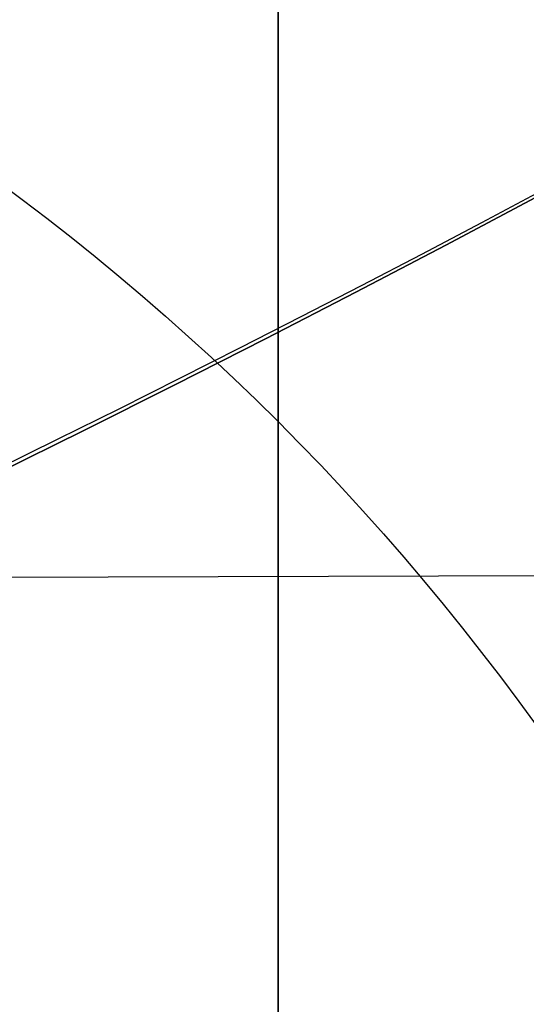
# Model space of a CAD drawing. Header units: millimetres. Extents: x -273 to 273, y -262 to 262.
# Tile 128 of 256: x 0.8812 to 0.9416, y -1.8605 to -1.7432. Entities that reach past the tile are written whole.
import ezdxf

# ---------------------------------------------------------------- set-up
doc = ezdxf.new("R2010")
doc.units = ezdxf.units.MM
doc.header["$MEASUREMENT"] = 0
doc.layers.add('Default', color=7, linetype='Continuous', true_color=0x000000)

# ---------------------------------------------------------------- blocks, each defined once
blk = doc.blocks.new('Block 01')
at = {"layer": 'Default', "color": 9, "true_color": 0xbfbfbf}
for points, knots in [([(0.911993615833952, -8.868600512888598, 254.5608155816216), (0.9119936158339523, -8.972087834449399, 257.9163246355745), (0.9119936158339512, -9.062686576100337, 261.2722222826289), (0.9119936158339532, -9.198377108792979, 267.157578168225), (0.911993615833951, -9.249186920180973, 269.6869061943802), (0.9119936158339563, -9.307000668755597, 273.0635295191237), (0.9119936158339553, -9.320665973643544, 273.9107090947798), (0.9119936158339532, -9.359283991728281, 276.460933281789), (0.9119936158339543, -9.381692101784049, 278.164017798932), (0.9119936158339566, -9.410381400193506, 280.7240323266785), (0.9119936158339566, -9.419143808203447, 281.5809323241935), (0.9119936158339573, -9.451137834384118, 285.0366709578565), (0.9119936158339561, -9.467556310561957, 287.6355809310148), (0.911993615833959, -9.483026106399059, 291.996885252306), (0.9119936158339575, -9.48597113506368, 293.7592591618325), (0.9119936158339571, -9.485526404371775, 298.2228741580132), (0.9119936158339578, -9.477929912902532, 300.9241268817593), (0.9119936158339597, -9.459033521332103, 304.5433901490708), (0.9119936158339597, -9.453489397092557, 305.4614127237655), (0.9119936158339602, -9.434506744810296, 308.2447043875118), (0.9119936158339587, -9.418826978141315, 310.1099665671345), (0.9119936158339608, -9.391151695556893, 312.9232220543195), (0.9119936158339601, -9.381135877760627, 313.871227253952), (0.9119936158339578, -9.350094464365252, 316.6296610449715), (0.911993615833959, -9.327343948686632, 318.4400776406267), (0.9119936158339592, -9.290649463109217, 321.1108146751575), (0.9119936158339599, -9.278348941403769, 321.9711505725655), (0.9119936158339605, -9.2396963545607, 324.5784518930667), (0.9119936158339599, -9.211929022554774, 326.3254030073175), (0.911993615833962, -9.167564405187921, 328.9591113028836), (0.9119936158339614, -9.152198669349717, 329.8458834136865), (0.911993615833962, -9.104418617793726, 332.5329892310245), (0.9119936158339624, -9.070750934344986, 334.333307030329), (0.9119936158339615, -9.017812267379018, 337.04714228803), (0.9119936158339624, -8.99961793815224, 337.960675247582), (0.911993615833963, -8.943449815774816, 340.7277936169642), (0.911993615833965, -8.904390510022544, 342.5813629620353), (0.9119936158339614, -8.84366030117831, 345.3747715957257), (0.9119936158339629, -8.82290852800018, 346.3146257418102), (0.911993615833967, -8.75919789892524, 349.1596726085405), (0.9119936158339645, -8.715324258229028, 351.064850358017), (0.9119936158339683, -8.647686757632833, 353.934986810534), (0.9119936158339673, -8.624683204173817, 354.8999586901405), (0.9119936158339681, -8.55438076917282, 357.8185591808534), (0.9119936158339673, -8.506338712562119, 359.7721749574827), (0.9119936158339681, -8.432780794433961, 362.7139027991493), (0.9119936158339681, -8.407865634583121, 363.7020254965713), (0.9119936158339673, -8.33202632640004, 366.687514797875), (0.9119936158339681, -8.280530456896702, 368.684871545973), (0.911993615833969, -8.202142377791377, 371.6907642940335), (0.9119936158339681, -8.175690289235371, 372.6993076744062), (0.9119936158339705, -8.095472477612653, 375.7427316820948), (0.9119936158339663, -8.0413061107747, 377.7776060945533), (0.9119936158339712, -7.959282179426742, 380.8379478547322), (0.9119936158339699, -7.931702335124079, 381.8634187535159), (0.9119936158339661, -7.848367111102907, 384.9535345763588), (0.911993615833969, -7.792382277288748, 387.018177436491), (0.9119936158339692, -7.708021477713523, 390.1209634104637), (0.9119936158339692, -7.679757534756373, 391.1591057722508), (0.9119936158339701, -7.594668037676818, 394.282382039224), (0.9119936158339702, -7.537785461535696, 396.3675184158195), (0.9119936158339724, -7.452492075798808, 399.498454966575), (0.9119936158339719, -7.424022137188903, 400.5442496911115), (0.9119936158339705, -7.310162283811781, 404.7325100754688), (0.9119936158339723, -7.22508745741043, 407.8749950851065), (0.9119936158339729, -7.084865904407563, 413.109724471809), (0.9119936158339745, -7.029219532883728, 415.2019489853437), (0.9119936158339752, -6.892049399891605, 420.4134216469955), (0.9119936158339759, -6.811226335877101, 423.5326923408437), (0.9119936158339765, -6.706009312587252, 427.683857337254), (0.9119936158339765, -6.680049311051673, 428.7157011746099), (0.911993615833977, -6.603190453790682, 431.7953901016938), (0.9119936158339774, -6.552903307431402, 433.843252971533), (0.9119936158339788, -6.47909022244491, 436.9059312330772), (0.9119936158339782, -6.454861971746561, 437.9207263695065), (0.9119936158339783, -6.383400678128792, 440.9439577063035), (0.9119936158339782, -6.336869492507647, 442.9524122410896), (0.9119936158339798, -6.268872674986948, 445.9534809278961), (0.9119936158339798, -6.246633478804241, 446.9460749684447), (0.9119936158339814, -6.181262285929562, 449.8981067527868), (0.9119936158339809, -6.138878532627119, 451.8575620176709), (0.9119936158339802, -6.07717757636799, 454.782989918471), (0.9119936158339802, -6.0570613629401, 455.7489439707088), (0.9119936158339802, -5.998104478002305, 458.6171735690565), (0.9119936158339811, -5.960013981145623, 460.5194645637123), (0.9119936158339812, -5.90471662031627, 463.357359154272), (0.9119936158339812, -5.886734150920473, 464.2929469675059), (0.9119936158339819, -5.834148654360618, 467.066908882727), (0.9119936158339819, -5.800251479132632, 468.9052952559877), (0.9119936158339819, -5.751092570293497, 471.6459008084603), (0.9119936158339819, -5.735131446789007, 472.5481081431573), (0.9119936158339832, -5.688508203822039, 475.2194721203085), (0.9119936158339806, -5.658458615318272, 476.9886369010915), (0.9119936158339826, -5.61479925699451, 479.6243325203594), (0.9119936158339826, -5.600623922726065, 480.4908564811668), (0.9119936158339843, -5.559188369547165, 483.05342551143), (0.9119936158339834, -5.532394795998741, 484.7494737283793), (0.911993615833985, -5.493221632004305, 487.2747711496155), (0.9119936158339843, -5.480473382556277, 488.1040194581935), (0.9119936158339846, -5.443086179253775, 490.5537276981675), (0.9119936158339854, -5.41871116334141, 492.1741849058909), (0.9119936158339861, -5.382635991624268, 494.5857260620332), (0.9119936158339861, -5.370833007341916, 495.3768162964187), (0.9119936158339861, -5.335990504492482, 497.7117270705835), (0.9119936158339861, -5.31295063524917, 499.2555378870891), (0.911993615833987, -5.27821053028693, 501.5520923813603), (0.9119936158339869, -5.266747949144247, 502.30485126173), (0.9119936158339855, -5.232582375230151, 504.5251555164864), (0.9119936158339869, -5.20954819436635, 505.9926824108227), (0.9119936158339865, -5.174006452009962, 508.1751452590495), (0.911993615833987, -5.16215651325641, 508.8901081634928), (0.9119936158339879, -5.126435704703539, 510.9981241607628), (0.9119936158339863, -5.101831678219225, 512.391147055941), (0.9119936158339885, -5.062979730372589, 514.4625377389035), (0.9119936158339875, -5.049892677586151, 515.1409490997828), (0.9119936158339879, -4.99717893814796, 517.785042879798), (0.9119936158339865, -4.954379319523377, 519.7506040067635), (0.9119936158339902, -4.874705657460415, 522.971050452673), (0.9119936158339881, -4.841270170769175, 524.2260686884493), (0.9119936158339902, -4.734915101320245, 527.8710314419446), (0.911993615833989, -4.653769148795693, 530.260640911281), (0.9119936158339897, -4.50767494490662, 533.7900630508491), (0.9119936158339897, -4.456377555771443, 534.9305893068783), (0.9119936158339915, -4.292664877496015, 538.2592411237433), (0.9119936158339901, -4.167429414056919, 540.446659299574), (0.9119936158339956, -3.94882345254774, 543.6850949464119), (0.9119936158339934, -3.872576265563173, 544.737375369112), (0.9119936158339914, -3.632150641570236, 547.8260456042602), (0.9119936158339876, -3.452441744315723, 549.8611813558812), (0.911993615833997, -3.150606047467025, 552.8820981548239), (0.9119936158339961, -3.046349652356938, 553.8697121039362), (0.9119936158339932, -2.721664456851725, 556.786189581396), (0.9119936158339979, -2.48528901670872, 558.7132833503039), (0.9119936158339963, -2.101686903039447, 561.581937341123), (0.9119936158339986, -1.97038108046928, 562.5256071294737), (0.9119936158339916, -1.565874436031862, 565.3286947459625), (0.9119936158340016, -1.278800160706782, 567.1861831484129), (0.9119936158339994, -0.826771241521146, 569.9593601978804), (0.9119936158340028, -0.673393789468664, 570.876850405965), (0.9119936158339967, -0.2057423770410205, 573.6161620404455), (0.9119936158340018, 0.1179122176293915, 575.4365306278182), (0.9119936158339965, 0.6132270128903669, 578.162133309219), (0.9119936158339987, 0.77964332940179, 579.0681718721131), (0.9119936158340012, 1.281285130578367, 581.7841854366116), (0.9119936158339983, 1.619226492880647, 583.5938846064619), (0.9119936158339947, 2.120698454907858, 586.3105700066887), (0.9119936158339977, 2.287010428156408, 587.2168322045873), (0.9119936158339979, 2.69838485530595, 589.4860923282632), (0.9119936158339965, 2.940996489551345, 590.8496583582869), (0.9119936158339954, 3.2538722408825, 592.6708113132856), (0.9119936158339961, 3.331312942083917, 593.1269882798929), (0.9119936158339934, 3.560957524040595, 594.4988948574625), (0.9119936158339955, 3.709981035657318, 595.4152493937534), (0.9119936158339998, 3.925547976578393, 596.7939139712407), (0.9119936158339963, 3.996269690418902, 597.2554963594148), (0.9119936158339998, 4.205237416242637, 598.6514774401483), (0.9119936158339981, 4.338534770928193, 599.5867161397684), (0.911993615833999, 4.527750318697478, 600.999353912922), (0.9119936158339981, 4.589513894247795, 601.475907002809), (0.9119936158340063, 4.771454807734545, 602.9316276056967), (0.9119936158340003, 4.88459274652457, 603.9117420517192), (0.911993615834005, 5.041227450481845, 605.4005573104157), (0.9119936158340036, 5.091999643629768, 605.9084780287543), (0.9119936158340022, 5.240821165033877, 607.480171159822), (0.9119936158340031, 5.329822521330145, 608.5447912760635), (0.9119936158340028, 5.448770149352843, 610.172501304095), (0.9119936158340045, 5.486780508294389, 610.7350559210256), (0.9119936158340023, 5.59680515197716, 612.4996783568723), (0.9119936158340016, 5.65837643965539, 613.7022987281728), (0.9119936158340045, 5.735707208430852, 615.5526534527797), (0.9119936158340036, 5.759504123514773, 616.2001587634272), (0.9119936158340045, 5.82577163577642, 618.2558966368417), (0.911993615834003, 5.857404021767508, 619.6643214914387), (0.9119936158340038, 5.890164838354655, 621.8427462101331), (0.9119936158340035, 5.898611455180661, 622.612757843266), (0.9119936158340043, 5.917099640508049, 625.0794828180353), (0.9119936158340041, 5.916953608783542, 626.7761057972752), (0.9119936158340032, 5.902864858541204, 629.4099498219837), (0.9119936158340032, 5.895089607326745, 630.3473095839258), (0.9119936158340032, 5.868228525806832, 632.857835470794), (0.9119936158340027, 5.84508134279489, 634.4308940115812), (0.9119936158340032, 5.807029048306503, 636.5945367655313), (0.9119936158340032, 5.795993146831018, 637.1852486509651), (0.9119936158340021, 5.759800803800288, 639.0274248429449), (0.9119936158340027, 5.732667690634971, 640.2788206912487), (0.9119936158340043, 5.688155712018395, 642.1928921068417), (0.9119936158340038, 5.672188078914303, 642.855620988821), (0.9119936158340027, 5.62085689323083, 644.923195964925), (0.911993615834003, 5.583810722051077, 646.327975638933), (0.9119936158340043, 5.524639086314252, 648.4769338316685), (0.9119936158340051, 5.503684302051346, 649.2211611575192), (0.9119936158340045, 5.437061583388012, 651.543161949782), (0.9119936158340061, 5.390014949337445, 653.120875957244), (0.9119936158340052, 5.316063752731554, 655.5343420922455), (0.9119936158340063, 5.290086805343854, 656.3701357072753), (0.9119936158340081, 5.208084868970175, 658.9773482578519), (0.9119936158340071, 5.150988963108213, 660.748717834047), (0.9119936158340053, 5.062193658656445, 663.4580676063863), (0.9119936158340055, 5.031179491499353, 664.3960803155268), (0.9119936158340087, 4.933775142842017, 667.3210461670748), (0.9119936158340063, 4.866620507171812, 669.307961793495), (0.9119936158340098, 4.762973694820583, 672.346324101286), (0.9119936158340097, 4.726928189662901, 673.3977936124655), (0.9119936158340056, 4.573662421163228, 677.851601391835), (0.9119936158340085, 4.455211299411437, 681.2538729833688), (0.9119936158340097, 4.249461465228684, 687.1444859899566), (0.9119936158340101, 4.162321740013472, 689.6328390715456), (0.911993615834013, 3.921153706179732, 696.5211448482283), (0.911993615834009, 3.76720525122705, 700.9210878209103), (0.9119936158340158, 3.551600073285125, 707.120066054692), (0.9119936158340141, 3.489170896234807, 708.9190809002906), (0.9119936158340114, 3.294091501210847, 714.5569755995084), (0.9119936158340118, 3.162090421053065, 718.3958735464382), (0.9119936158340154, 2.961368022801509, 724.2802429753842), (0.911993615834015, 2.89189229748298, 726.3256905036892), (0.9119936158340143, 2.597038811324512, 735.045732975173), (0.9119936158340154, 2.374785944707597, 741.7204278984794), (0.9119936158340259, 1.820110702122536, 758.6619688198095), (0.9119936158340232, 1.492886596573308, 768.9289814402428), (0.9119936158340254, 1.174451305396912, 779.1962713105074)], [0.0002810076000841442, 0.0002810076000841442, 0.0002810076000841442, 0.0002810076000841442, 1.00757497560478, 1.00757497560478, 1.76664923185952, 1.76664923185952, 2.02087800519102, 2.02087800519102, 2.53193014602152, 2.53193014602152, 2.78905479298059, 2.78905479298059, 3.56886162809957, 3.56886162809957, 4.09765108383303, 4.09765108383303, 4.90813608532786, 4.90813608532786, 5.18358168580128, 5.18358168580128, 5.74324337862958, 5.74324337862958, 6.02769073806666, 6.02769073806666, 6.57091079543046, 6.57091079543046, 6.829060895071, 6.829060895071, 7.3532548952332, 7.3532548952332, 7.61934626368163, 7.61934626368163, 8.15957232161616, 8.15957232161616, 8.4337032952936, 8.4337032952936, 8.98992787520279, 8.98992787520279, 9.27196664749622, 9.27196664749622, 9.84369616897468, 9.84369616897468, 10.1332810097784, 10.1332810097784, 10.7195622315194, 10.7195622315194, 11.0161016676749, 11.0161016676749, 11.6155220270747, 11.6155220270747, 11.9181950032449, 11.9181950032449, 12.528882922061, 12.528882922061, 12.8366389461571, 12.8366389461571, 13.4562641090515, 13.4562641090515, 13.7678233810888, 13.7678233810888, 14.3935969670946, 14.3935969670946, 14.7074504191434, 14.7074504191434, 15.6505328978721, 15.6505328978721, 16.2784123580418, 16.2784123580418, 17.2144870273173, 17.2144870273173, 17.524129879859, 17.524129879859, 18.138655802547, 18.138655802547, 18.4431712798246, 18.4431712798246, 19.0458485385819, 19.0458485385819, 19.343690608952, 19.343690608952, 19.9316423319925, 19.9316423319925, 20.221480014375, 20.221480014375, 20.7922589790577, 20.7922589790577, 21.0729759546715, 21.0729759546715, 21.6245639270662, 21.6245639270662, 21.895258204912, 21.895258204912, 22.4260652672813, 22.4260652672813, 22.6860488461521, 22.6860488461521, 23.1949127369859, 23.1949127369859, 23.4437112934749, 23.4437112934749, 23.9298968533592, 23.9298968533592, 24.1672495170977, 24.1672495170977, 24.6304483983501, 24.6304483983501, 24.8563077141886, 24.8563077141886, 25.2966386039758, 25.2966386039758, 25.5111708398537, 25.5111708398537, 25.9291805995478, 25.9291805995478, 26.1327667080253, 26.1327667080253, 26.7226727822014, 26.7226727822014, 27.0994039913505, 27.0994039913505, 27.8169403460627, 27.8169403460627, 28.159605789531, 28.159605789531, 28.8172638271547, 28.8172638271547, 29.1339894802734, 29.1339894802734, 29.7473349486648, 29.7473349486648, 30.0455004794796, 30.0455004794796, 30.628396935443, 30.628396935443, 30.9144422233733, 30.9144422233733, 31.4786711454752, 31.4786711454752, 31.7578953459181, 31.7578953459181, 32.3127901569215, 32.3127901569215, 32.5892093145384, 32.5892093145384, 33.1415011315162, 33.1415011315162, 33.4178515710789, 33.4178515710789, 33.8331459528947, 33.8331459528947, 33.9718657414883, 33.9718657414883, 34.2501505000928, 34.2501505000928, 34.3901019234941, 34.3901019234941, 34.6731695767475, 34.6731695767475, 34.8171422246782, 34.8171422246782, 35.1126950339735, 35.1126950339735, 35.2656068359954, 35.2656068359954, 35.5856275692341, 35.5856275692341, 35.7545493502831, 35.7545493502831, 36.1153520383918, 36.1153520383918, 36.3095302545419, 36.3095302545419, 36.7317867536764, 36.7317867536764, 36.9626432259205, 36.9626432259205, 37.4713528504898, 37.4713528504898, 37.7524568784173, 37.7524568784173, 38.2242795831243, 38.2242795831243, 38.4014805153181, 38.4014805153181, 38.7769113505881, 38.7769113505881, 38.9757544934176, 38.9757544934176, 39.3972779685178, 39.3972779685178, 39.6206102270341, 39.6206102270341, 40.0940940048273, 40.0940940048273, 40.3449360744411, 40.3449360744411, 40.8765953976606, 40.8765953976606, 41.1581418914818, 41.1581418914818, 41.7545401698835, 41.7545401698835, 42.0701600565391, 42.0701600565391, 43.0914501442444, 43.0914501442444, 43.8384122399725, 43.8384122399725, 45.1592086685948, 45.1592086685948, 45.6992418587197, 45.6992418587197, 46.8516025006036, 46.8516025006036, 47.4655969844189, 47.4655969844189, 49.4691382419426, 49.4691382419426, 52.550842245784, 52.550842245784, 52.550842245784, 52.550842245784]), ([(0.9119936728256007, -0.4030210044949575, 771.2749575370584), (0.9119936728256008, -0.162553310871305, 763.6293818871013), (0.9119936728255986, 0.08284143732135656, 755.9839594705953), (0.9119936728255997, 0.5516690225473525, 741.6637979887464), (0.9119936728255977, 0.7739312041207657, 734.9890186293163), (0.9119936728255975, 1.068783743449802, 726.2688755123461), (0.9119936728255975, 1.138260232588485, 724.2234005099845), (0.9119936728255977, 1.338983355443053, 718.3389621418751), (0.9119936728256, 1.470984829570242, 714.5000263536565), (0.9119936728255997, 1.666064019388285, 708.8621007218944), (0.9119936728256, 1.72849288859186, 707.0630840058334), (0.9119936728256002, 1.944095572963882, 700.8641419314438), (0.9119936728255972, 2.09804162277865, 696.464250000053), (0.9119936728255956, 2.339202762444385, 689.5761404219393), (0.9119936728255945, 2.426338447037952, 687.0879073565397), (0.9119936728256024, 2.632072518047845, 681.1977745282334), (0.9119936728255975, 2.750511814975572, 677.7958750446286), (0.9119936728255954, 2.90375928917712, 673.3426791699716), (0.9119936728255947, 2.939798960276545, 672.2914011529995), (0.9119936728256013, 3.043425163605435, 669.2537140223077), (0.9119936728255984, 3.110564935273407, 667.2672971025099), (0.911993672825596, 3.207945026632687, 664.3431710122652), (0.9119936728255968, 3.238950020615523, 663.4054753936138), (0.9119936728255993, 3.327714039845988, 660.6972073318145), (0.9119936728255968, 3.38478793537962, 658.926622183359), (0.9119936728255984, 3.466754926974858, 656.3207039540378), (0.9119936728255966, 3.492718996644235, 655.4853891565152), (0.9119936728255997, 3.566627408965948, 653.0735231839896), (0.9119936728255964, 3.613644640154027, 651.496956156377), (0.9119936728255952, 3.680221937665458, 649.1768228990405), (0.9119936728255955, 3.701160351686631, 648.4332767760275), (0.9119936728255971, 3.760278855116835, 646.2865621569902), (0.9119936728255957, 3.797289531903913, 644.883377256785), (0.9119936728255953, 3.848567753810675, 642.81837351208), (0.9119936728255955, 3.864516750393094, 642.1565724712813), (0.9119936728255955, 3.90896979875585, 640.2455222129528), (0.911993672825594, 3.936065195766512, 638.996259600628), (0.911993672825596, 3.972204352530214, 637.1574952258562), (0.9119936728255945, 3.983222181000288, 636.5680034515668), (0.9119936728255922, 4.021200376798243, 634.4095974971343), (0.9119936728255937, 4.04430330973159, 632.840668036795), (0.9119936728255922, 4.07111334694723, 630.3376203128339), (0.9119936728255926, 4.07887409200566, 629.4034854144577), (0.9119936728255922, 4.092941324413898, 626.7804122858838), (0.9119936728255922, 4.093119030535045, 625.0915200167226), (0.9119936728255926, 4.074773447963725, 622.6373860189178), (0.9119936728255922, 4.066393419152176, 621.8719270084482), (0.9119936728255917, 4.033903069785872, 619.7082272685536), (0.9119936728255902, 4.002546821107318, 618.310188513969), (0.9119936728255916, 3.9368688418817, 616.2708985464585), (0.9119936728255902, 3.913304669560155, 615.6291732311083), (0.9119936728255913, 3.836787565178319, 613.7968476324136), (0.9119936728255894, 3.775901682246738, 612.6066661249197), (0.911993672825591, 3.667132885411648, 610.8611315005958), (0.9119936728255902, 3.62958289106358, 610.3050597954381), (0.9119936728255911, 3.512121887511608, 608.6967860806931), (0.9119936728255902, 3.424258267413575, 607.6452161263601), (0.9119936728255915, 3.277337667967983, 606.0929030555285), (0.9119936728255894, 3.22722043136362, 605.5913142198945), (0.9119936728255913, 3.0725691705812, 604.1207356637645), (0.9119936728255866, 2.960841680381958, 603.152496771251), (0.9119936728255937, 2.781097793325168, 601.7138780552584), (0.9119936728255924, 2.72004885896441, 601.2426902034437), (0.9119936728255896, 2.532883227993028, 599.8449380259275), (0.9119936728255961, 2.400956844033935, 598.9190990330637), (0.9119936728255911, 2.194011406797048, 597.5363046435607), (0.9119936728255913, 2.123914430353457, 597.0787017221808), (0.9119936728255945, 1.9100625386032, 595.7107294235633), (0.9119936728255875, 1.762130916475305, 594.8009450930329), (0.9119936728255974, 1.534033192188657, 593.4380696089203), (0.9119936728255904, 1.457050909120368, 592.9845304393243), (0.9119936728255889, 1.145701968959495, 591.1720322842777), (0.9119936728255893, 0.9041236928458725, 589.814153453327), (0.9119936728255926, 0.4941447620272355, 587.5524143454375), (0.9119936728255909, 0.3282191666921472, 586.6482110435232), (0.9119936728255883, -0.1727233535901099, 583.9343087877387), (0.91199367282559, -0.5106050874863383, 582.1249269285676), (0.9119936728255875, -1.012573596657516, 579.4072338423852), (0.9119936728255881, -1.179286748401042, 578.4996315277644), (0.9119936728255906, -1.67597799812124, 575.7666698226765), (0.9119936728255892, -2.000751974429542, 573.9401838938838), (0.9119936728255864, -2.470316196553, 571.1901006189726), (0.9119936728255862, -2.624445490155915, 570.2682789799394), (0.911993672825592, -3.078976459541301, 567.480318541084), (0.9119936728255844, -3.367765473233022, 565.6121712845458), (0.9119936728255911, -3.774835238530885, 562.7921833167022), (0.9119936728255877, -3.907027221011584, 561.8424586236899), (0.9119936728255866, -4.293298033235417, 558.9548731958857), (0.9119936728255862, -4.531359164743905, 557.0148479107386), (0.9119936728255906, -4.85837970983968, 554.0788205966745), (0.9119936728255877, -4.96338552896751, 553.0846225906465), (0.9119936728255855, -5.267332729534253, 550.0442321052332), (0.9119936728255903, -5.448288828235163, 547.9963191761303), (0.9119936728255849, -5.690333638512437, 544.8890367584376), (0.9119936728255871, -5.767068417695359, 543.8308184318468), (0.9119936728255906, -5.986969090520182, 540.5757349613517), (0.9119936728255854, -6.112920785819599, 538.3778613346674), (0.9119936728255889, -6.277506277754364, 535.0345952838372), (0.9119936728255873, -6.329050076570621, 533.8897178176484), (0.9119936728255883, -6.475758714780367, 530.3489994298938), (0.9119936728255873, -6.55722097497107, 527.9527796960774), (0.911993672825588, -6.66393641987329, 524.2991944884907), (0.9119936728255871, -6.697465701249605, 523.0419342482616), (0.911993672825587, -6.777329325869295, 519.8169500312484), (0.9119936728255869, -6.820216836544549, 517.849190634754), (0.911993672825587, -6.873024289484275, 515.2025541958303), (0.9119936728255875, -6.886130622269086, 514.5236764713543), (0.911993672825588, -6.925032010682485, 512.4511958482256), (0.9119936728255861, -6.949662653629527, 511.0575931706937), (0.9119936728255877, -6.985415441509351, 508.9488996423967), (0.9119936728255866, -6.997273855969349, 508.233802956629), (0.9119936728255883, -7.03283525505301, 506.0511814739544), (0.911993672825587, -7.055878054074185, 504.5836623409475), (0.911993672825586, -7.090050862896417, 502.3635167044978), (0.911993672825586, -7.101514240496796, 501.6108817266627), (0.911993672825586, -7.136252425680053, 499.3148834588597), (0.9119936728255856, -7.15928754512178, 497.771528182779), (0.911993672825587, -7.19411846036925, 495.4374092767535), (0.9119936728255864, -7.205916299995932, 494.646635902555), (0.9119936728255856, -7.241972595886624, 492.2361802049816), (0.9119936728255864, -7.266332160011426, 490.6165071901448), (0.9119936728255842, -7.303692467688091, 488.168051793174), (0.9119936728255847, -7.316430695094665, 487.3392586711), (0.9119936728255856, -7.355570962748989, 484.8154198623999), (0.9119936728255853, -7.382340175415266, 483.120384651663), (0.9119936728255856, -7.423736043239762, 480.5593852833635), (0.9119936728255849, -7.43789728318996, 479.6934092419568), (0.911993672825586, -7.481512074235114, 477.0594152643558), (0.911993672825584, -7.511529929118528, 475.2914091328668), (0.9119936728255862, -7.558102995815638, 472.6218115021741), (0.9119936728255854, -7.574046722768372, 471.720206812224), (0.9119936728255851, -7.623151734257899, 468.9814372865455), (0.9119936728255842, -7.657011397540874, 467.144285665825), (0.9119936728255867, -7.709538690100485, 464.3721861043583), (0.911993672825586, -7.727501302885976, 463.4372237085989), (0.9119936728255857, -7.782738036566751, 460.601207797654), (0.911993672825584, -7.820787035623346, 458.7001687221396), (0.9119936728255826, -7.879680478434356, 455.833811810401), (0.9119936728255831, -7.899775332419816, 454.8684785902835), (0.9119936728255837, -7.961411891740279, 451.9448929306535), (0.9119936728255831, -8.00375219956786, 449.9866556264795), (0.9119936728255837, -8.069057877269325, 447.0364320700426), (0.9119936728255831, -8.091275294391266, 446.0444301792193), (0.9119936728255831, -8.159207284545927, 443.0450969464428), (0.9119936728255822, -8.205695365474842, 441.0377805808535), (0.9119936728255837, -8.277092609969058, 438.016225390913), (0.9119936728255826, -8.301299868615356, 437.001971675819), (0.9119936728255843, -8.375051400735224, 433.9408569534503), (0.9119936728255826, -8.425298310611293, 431.8940095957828), (0.9119936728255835, -8.502098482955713, 428.8158007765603), (0.9119936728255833, -8.528039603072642, 427.7844265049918), (0.9119936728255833, -8.633185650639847, 423.6349784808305), (0.9119936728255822, -8.713958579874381, 420.5169339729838), (0.9119936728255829, -8.851054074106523, 415.307322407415), (0.911993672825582, -8.906674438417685, 413.2157407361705), (0.9119936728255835, -9.046841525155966, 407.9823516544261), (0.9119936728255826, -9.131890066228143, 404.8405512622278), (0.911993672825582, -9.24572165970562, 400.6531100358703), (0.9119936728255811, -9.274186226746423, 399.607471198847), (0.9119936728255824, -9.359467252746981, 396.4769048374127), (0.9119936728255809, -9.416344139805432, 394.391975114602), (0.9119936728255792, -9.501428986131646, 391.2689490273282), (0.91199367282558, -9.529692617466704, 390.230858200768), (0.9119936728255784, -9.614056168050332, 387.128132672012), (0.9119936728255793, -9.670045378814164, 385.0634911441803), (0.911993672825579, -9.753391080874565, 381.9733185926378), (0.911993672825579, -9.780975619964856, 380.9477978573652), (0.9119936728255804, -9.863017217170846, 377.8872146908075), (0.9119936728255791, -9.917197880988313, 375.8521409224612), (0.9119936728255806, -9.99744104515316, 372.8083594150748), (0.9119936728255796, -10.02390273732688, 371.7996665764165), (0.911993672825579, -10.10232306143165, 368.7932350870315), (0.9119936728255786, -10.1538428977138, 366.7954808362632), (0.9119936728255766, -10.2297220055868, 363.8093364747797), (0.9119936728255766, -10.2546515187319, 362.8209655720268), (0.9119936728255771, -10.3282557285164, 359.8784038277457), (0.9119936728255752, -10.37633102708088, 357.9241935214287), (0.911993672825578, -10.44668704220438, 355.004641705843), (0.9119936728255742, -10.46970945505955, 354.039323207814), (0.9119936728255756, -10.537406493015, 351.1680585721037), (0.9119936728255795, -10.5813220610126, 349.2620896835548), (0.9119936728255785, -10.64509906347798, 346.4157957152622), (0.9119936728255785, -10.66587384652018, 345.4754967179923), (0.9119936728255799, -10.72667568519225, 342.6806664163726), (0.9119936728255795, -10.7657847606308, 340.8261098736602), (0.9119936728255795, -10.82203065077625, 338.0574496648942), (0.9119936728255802, -10.84025164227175, 337.143374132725), (0.9119936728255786, -10.89327243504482, 334.4278260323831), (0.9119936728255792, -10.92699657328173, 332.626326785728), (0.9119936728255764, -10.97486388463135, 329.937387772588), (0.9119936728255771, -10.99025926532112, 329.04997685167), (0.9119936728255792, -11.03471438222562, 326.4142704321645), (0.9119936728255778, -11.06254333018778, 324.6659481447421), (0.9119936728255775, -11.10129019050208, 322.0565303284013), (0.9119936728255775, -11.11362247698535, 321.1954626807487), (0.9119936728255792, -11.15041715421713, 318.5223755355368), (0.9119936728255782, -11.17323670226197, 316.7103259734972), (0.9119936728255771, -11.20438489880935, 313.9493355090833), (0.9119936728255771, -11.2144378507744, 313.00042178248), (0.9119936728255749, -11.24222473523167, 310.18435379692), (0.9119936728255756, -11.2579790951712, 308.3171719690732), (0.9119936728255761, -11.27707344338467, 305.5309366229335), (0.9119936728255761, -11.2826545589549, 304.6119072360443), (0.9119936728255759, -11.3016971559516, 300.988502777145), (0.9119936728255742, -11.30940141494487, 298.2840770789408), (0.9119936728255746, -11.31001913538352, 293.8150580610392), (0.9119936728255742, -11.30714076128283, 292.0504794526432), (0.9119936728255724, -11.29183007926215, 287.6836209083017), (0.9119936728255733, -11.27550105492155, 285.0813470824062), (0.9119936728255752, -11.24361662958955, 281.6211020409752), (0.9119936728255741, -11.23488057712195, 280.7630777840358), (0.9119936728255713, -11.20626756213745, 278.1997026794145), (0.9119936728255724, -11.18390694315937, 276.494377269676), (0.9119936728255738, -11.14535458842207, 273.9407974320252), (0.9119936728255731, -11.13171024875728, 273.092506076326), (0.9119936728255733, -11.07397700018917, 269.711491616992), (0.9119936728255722, -11.02321946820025, 267.1788808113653), (0.9119936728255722, -10.88758926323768, 261.2841621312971), (0.9119936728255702, -10.79697785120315, 257.9221898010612), (0.9119936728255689, -10.69344721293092, 254.5606252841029)], [0.786852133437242, 0.786852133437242, 0.786852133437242, 0.786852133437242, 3.081672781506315, 3.081672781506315, 5.085228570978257, 5.085228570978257, 5.699229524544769, 5.699229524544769, 6.851600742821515, 6.851600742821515, 7.391636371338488, 7.391636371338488, 8.712429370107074, 8.712429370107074, 9.459371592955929, 9.459371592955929, 10.48058769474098, 10.48058769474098, 10.79616825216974, 10.79616825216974, 11.39246091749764, 11.39246091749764, 11.67393942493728, 11.67393942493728, 12.20542761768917, 12.20542761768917, 12.45616459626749, 12.45616459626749, 12.92939376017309, 12.92939376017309, 13.15257433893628, 13.15257433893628, 13.57373986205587, 13.57373986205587, 13.77237444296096, 13.77237444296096, 14.14732293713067, 14.14732293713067, 14.32424782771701, 14.32424782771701, 14.79512620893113, 14.79512620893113, 15.0754926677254, 15.0754926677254, 15.58242508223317, 15.58242508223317, 15.81223812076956, 15.81223812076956, 16.23210861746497, 16.23210861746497, 16.4249594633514, 16.4249594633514, 16.78290532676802, 16.78290532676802, 16.95033443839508, 16.95033443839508, 17.26735345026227, 17.26735345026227, 17.41880188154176, 17.41880188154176, 17.71161253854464, 17.71161253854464, 17.85433926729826, 17.85433926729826, 18.13522422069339, 18.13522422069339, 18.27424665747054, 18.27424665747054, 18.55099645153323, 18.55099645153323, 18.68909745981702, 18.68909745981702, 19.10305581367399, 19.10305581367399, 19.37891870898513, 19.37891870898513, 19.93112780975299, 19.93112780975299, 20.20790738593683, 20.20790738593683, 20.76422196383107, 20.76422196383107, 21.04445097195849, 21.04445097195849, 21.61114858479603, 21.61114858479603, 21.89859350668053, 21.89859350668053, 22.48447090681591, 22.48447090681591, 22.78415035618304, 22.78415035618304, 23.40042640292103, 23.40042640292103, 23.71850893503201, 23.71850893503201, 24.37855119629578, 24.37855119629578, 24.7222014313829, 24.7222014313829, 25.44122734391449, 25.44122734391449, 25.81845179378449, 25.81845179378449, 26.40882859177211, 26.40882859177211, 26.6125085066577, 26.6125085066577, 27.03062390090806, 27.03062390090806, 27.24517225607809, 27.24517225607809, 27.68547135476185, 27.68547135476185, 27.91128655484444, 27.91128655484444, 28.37434883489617, 28.37434883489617, 28.61161227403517, 28.61161227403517, 29.09758433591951, 29.09758433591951, 29.3462613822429, 29.3462613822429, 29.85485839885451, 29.85485839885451, 30.1146989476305, 30.1146989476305, 30.6452054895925, 30.6452054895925, 30.91574426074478, 30.91574426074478, 31.46701470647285, 31.46701470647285, 31.74757137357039, 31.74757137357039, 32.3180300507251, 32.3180300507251, 32.60770926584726, 32.60770926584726, 33.195350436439, 33.195350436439, 33.49304179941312, 33.49304179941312, 34.09542957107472, 34.09542957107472, 34.39980757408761, 34.39980757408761, 35.01407576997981, 35.01407576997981, 35.32359967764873, 35.32359967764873, 36.25936395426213, 36.25936395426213, 36.88708132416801, 36.88708132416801, 37.82999197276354, 37.82999197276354, 38.14380664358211, 38.14380664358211, 38.76952949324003, 38.76952949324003, 39.08107655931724, 39.08107655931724, 39.70070316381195, 39.70070316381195, 40.00847265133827, 40.00847265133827, 40.61921265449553, 40.61921265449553, 40.92192411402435, 40.92192411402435, 41.52144609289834, 41.52144609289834, 41.81804855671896, 41.81804855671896, 42.40448009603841, 42.40448009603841, 42.69415212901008, 42.69415212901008, 43.2660799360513, 43.2660799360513, 43.54822969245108, 43.54822969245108, 44.10469970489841, 44.10469970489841, 44.37896497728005, 44.37896497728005, 44.91948244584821, 44.91948244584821, 45.18573069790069, 45.18573069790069, 45.7102602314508, 45.7102602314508, 45.96858862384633, 45.96858862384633, 46.51220331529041, 46.51220331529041, 46.79686844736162, 46.79686844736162, 47.35698844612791, 47.35698844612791, 47.63267330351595, 47.63267330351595, 48.4439075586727, 48.4439075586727, 48.97321304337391, 48.97321304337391, 49.75379990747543, 49.75379990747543, 50.01118368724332, 50.01118368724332, 50.52274989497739, 50.52274989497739, 50.77723268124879, 50.77723268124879, 51.53705264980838, 51.53705264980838, 52.54585545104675, 52.54585545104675, 52.54585545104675, 52.54585545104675]), ([(0.6999999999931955, 1.70311032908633, 705.2610147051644), (0.7785398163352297, 1.703110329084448, 705.2610147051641), (0.9347174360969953, 1.76835343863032, 705.2632839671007), (0.9999999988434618, 1.924436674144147, 705.2687128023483), (0.9999999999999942, 2.002929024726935, 705.2714428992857)], [-1.442705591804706e-11, -1.442705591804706e-11, -1.442705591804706e-11, -1.442705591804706e-11, 0.5, 0.9999999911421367, 0.9999999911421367, 0.9999999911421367, 0.9999999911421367]), ([(0.6999999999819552, 1.523166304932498, 593.9062886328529), (0.7785398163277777, 1.523166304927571, 593.9062886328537), (0.9347174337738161, 1.587553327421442, 593.8955125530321), (0.9999999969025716, 1.741588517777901, 593.869732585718), (0.9999999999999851, 1.819050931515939, 593.8567681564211)], [-3.825601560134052e-11, -3.825601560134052e-11, -3.825601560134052e-11, -3.825601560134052e-11, 0.5, 0.999999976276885, 0.999999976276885, 0.999999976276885, 0.999999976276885]), ([(0.6999999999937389, 1.515861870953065, 710.6580815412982), (0.7785398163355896, 1.515861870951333, 710.6580815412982), (0.9347174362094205, 1.581105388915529, 710.6603390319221), (0.9999999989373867, 1.737189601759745, 710.665739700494), (0.9999999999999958, 1.815682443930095, 710.6684556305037)], [-1.327389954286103e-11, -1.327389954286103e-11, -1.327389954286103e-11, -1.327389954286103e-11, 0.5, 0.9999999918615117, 0.9999999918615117, 0.9999999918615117, 0.9999999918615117])]:
    blk.add_open_spline(points, degree=3, knots=knots, dxfattribs=at)
blk.add_open_spline([(0.6999999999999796, 2.040002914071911, 585.3885859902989), (0.778539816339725, 2.040002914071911, 585.3885859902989), (0.9347173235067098, 1.975804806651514, 585.4004362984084), (1.000000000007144, 1.822221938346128, 585.4287861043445), (0.9999999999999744, 1.744986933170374, 585.4430428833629)], degree=3, dxfattribs=at)

msp = doc.modelspace()

# ---------------------------------------------------------------- linework, layer by layer
at = {"layer": 'Default', "color": 9, "true_color": 0xbfbfbf}
msp.add_line((2.999747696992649, -1.803195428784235, -67.96787610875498), (-2.988734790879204, -1.821390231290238, -67.96787610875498), dxfattribs=at)
for centre, radius in [((2.48689957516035e-13, 4.67546815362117e-14, -579.6680000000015), 16), ((1.76744971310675e-13, 1.17676755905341e-15, -67.067876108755), 3.5), ((1.502247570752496e-14, 1.572370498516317e-15, -65.41749310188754), 3.5), ((1.766383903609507e-13, 3.113232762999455e-15, -62.66787610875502), 3), ((1.76717114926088e-13, 1.682889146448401e-15, -65.91787610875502), 2.625), ((2.48689957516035e-13, 4.217312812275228e-14, -582.5224783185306), 2.552031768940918), ((2.581645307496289e-14, 3.38909400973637e-15, -61.26787610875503), 2.4585), ((2.486899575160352e-13, 4.553261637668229e-14, -580.4293920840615), 2), ((2.77542757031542e-13, 3.047517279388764e-14, -558.4680000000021), 1.85)]:
    msp.add_circle(centre, radius, dxfattribs=at)
for centre, radius, start, end in [((-3.8628076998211e-14, 1.277357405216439e-14, -22), 100.85, 0.002522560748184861, 270), ((-3.8628076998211e-14, 1.277357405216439e-14, -22), 100.05, 0.00252256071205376, 270), ((2.486899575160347e-13, 4.820173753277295e-14, -579.1680000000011), 15.99999999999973, 269.9999999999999, 89.99999999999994), ((2.48689957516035e-13, 4.464902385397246e-14, -580.168000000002), 16, 270, 89.99999999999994), ((2.486899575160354e-13, 7.48470901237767e-14, -578.6680000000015), 15.49999999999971, 269.9999999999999, 89.9999999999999), ((2.486899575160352e-13, 9.565976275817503e-15, -603.1680000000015), 7.499999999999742, 269.9999999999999, 89.99999999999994), ((2.486899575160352e-13, 4.598129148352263e-14, -580.1680000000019), 7.500000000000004, 270, 89.99999999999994), ((2.48689957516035e-13, 7.789619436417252e-15, -603.668000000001), 6.999999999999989, 269.9999999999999, 89.9999999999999), ((2.48689957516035e-13, 7.345530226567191e-15, -603.6680000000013), 4.458500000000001, 270, 89.99999999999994), ((2.486344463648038e-13, 1.275439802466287e-14, -583.6680000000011), 4.45849999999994, 277.9224263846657, 89.9999999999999), ((2.448644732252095e-14, 7.79312288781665e-15, -62.8678761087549), 4.449999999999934, 59.47667614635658, 239.4766761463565), ((2.185933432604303e-14, -9.758911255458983e-15, -59.66787610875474), 4.450000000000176, 59.47667614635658, 239.4766761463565), ((2.410389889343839e-14, 7.796626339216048e-15, -62.8678761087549), 4.449999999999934, 239.4766761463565, 59.47667614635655), ((2.080400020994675e-14, -9.18803421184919e-15, -59.66787610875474), 4.450000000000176, 239.4766761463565, 59.47667614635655), ((2.48689957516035e-13, 4.265062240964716e-14, -582.190784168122), 2.000000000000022, 269.9999999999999, 89.99999999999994), ((2.486899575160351e-13, 4.775764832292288e-14, -578.668000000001), 2, 270, 89.99999999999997), ((2.779998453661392e-13, 3.330913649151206e-14, -556.168000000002), 1.85, 280.2817592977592, 90.00000000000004), ((2.791100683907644e-13, 2.676055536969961e-14, -560.768000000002), 1.850000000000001, 280.2817592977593, 90.00000000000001), ((2.097795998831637e-14, 2.441837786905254e-15, -62.86787610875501), 2.999765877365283, 149.4766761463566, 329.4766761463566), ((2.978805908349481e-14, 4.140150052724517e-15, -59.66787610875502), 2.999765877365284, 149.4766761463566, 329.4766761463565), ((1.764144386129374e-13, 1.572370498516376e-15, -66.16787610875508), 3.5, 270, 0.1740811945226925), ((1.77191594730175e-13, 1.350325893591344e-15, -65.66787610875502), 3, 270, 0.1740811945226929), ((1.767475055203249e-13, 1.322971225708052e-14, -59.66787610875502), 3.000000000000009, 270, 0.1740811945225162), ((1.771916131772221e-13, 4.653239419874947e-15, -59.16787610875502), 2.500000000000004, 180.1740811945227, 0.1740811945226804), ((1.767475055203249e-13, 2.127482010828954e-15, -66.16787610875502), 2.625, 270, 0.1740811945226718), ((1.775246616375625e-13, 1.017258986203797e-15, -65.66787610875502), 2.624999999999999, 270, 0.1740811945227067), ((4.085620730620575e-14, 1.572370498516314e-15, -66.16787610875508), 3.499999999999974, 179.9999999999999, 359.9999999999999), ((3.97459842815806e-14, 1.572370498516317e-15, -64.66711009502), 3.499999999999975, 179.9999999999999, 0), ((2.417510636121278e-14, 2.23850431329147e-15, -62.55537610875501), 2.458500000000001, 180, 329.4766761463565), ((3.147482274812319e-14, 2.793615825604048e-15, -59.98037610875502), 2.458500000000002, 180, 329.4766761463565), ((-4.973799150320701e-14, 5.797170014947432e-14, -44), 100.85, 270, 359.9999999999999), ((-3.907985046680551e-14, 3.310270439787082e-14), 100.85, 270, 4.293462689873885e-15), ((-7.105427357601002e-14, 5.086627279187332e-14), 100.05, 270, 359.9999999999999), ((-8.526512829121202e-14, 7.928798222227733e-14, -44), 100.0500000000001, 270, 359.9999999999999), ((-3.8628076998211e-14, 1.277357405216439e-14, -22), 100.85, 270, 1.052506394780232e-14), ((-3.8628076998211e-14, 1.277357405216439e-14, -22), 100.05, 270, 1.052506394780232e-14), ((1.777467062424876e-13, -1.980343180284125e-15, -67.96787610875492), 3.499999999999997, 270, 358.1273680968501), ((2.486899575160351e-13, 2.428411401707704e-14, -593.6680000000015), 4.4585, 270, 342.740438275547), ((2.775744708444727e-13, 3.643337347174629e-14, -556.1680000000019), 2.300000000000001, 220.7057068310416, 319.2942931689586), ((2.784161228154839e-13, 3.621132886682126e-14, -555.168000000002), 2.300000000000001, 220.7057068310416, 319.2942931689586), ((2.761981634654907e-13, 3.547390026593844e-14, -555.668000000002), 2.3, 220.7057068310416, 319.2942931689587)]:
    msp.add_arc(centre, radius, start, end, dxfattribs=at)
for points, weights, knots in [([(-112.052876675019, 3.686125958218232e-13, -41.67126407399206), (-112.052876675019, -112.052876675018, -41.67126407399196), (-3.551012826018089e-13, -112.052876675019, -41.67126407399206), (112.052876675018, -112.052876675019, -41.67126407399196), (112.052876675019, -3.848246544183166e-13, -41.67126407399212), (112.052876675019, 112.0528766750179, -41.671264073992), (3.859245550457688e-13, 112.052876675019, -41.67126407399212)], [1, 0.7071067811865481, 1, 0.7071067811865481, 1, 0.7071067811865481, 1], [-528.0367412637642, -528.0367412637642, -528.0367412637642, -352.0244941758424, -352.0244941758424, -176.0122470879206, -176.0122470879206, 0, 0, 0]), ([(3.733584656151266e-13, 108.255644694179, -41.67126407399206), (108.255644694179, 108.255644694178, -41.67126407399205), (108.255644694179, -3.295794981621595e-13, -41.67126407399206), (108.255644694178, -108.255644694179, -41.67126407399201), (-3.424886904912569e-13, -108.255644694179, -41.67126407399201), (-108.255644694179, -108.255644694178, -41.67126407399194), (-108.255644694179, 3.561743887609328e-13, -41.67126407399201)], [1, 0.7071067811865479, 1, 0.7071067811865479, 1, 0.7071067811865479, 1], [0, 0, 0, 170.0475690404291, 170.0475690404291, 340.0951380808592, 340.0951380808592, 510.1427071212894, 510.1427071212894, 510.1427071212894]), ([(2.109977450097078e-13, 58.94401797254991, -59.09351528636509), (58.94401797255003, 58.94401797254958, -59.09351528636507), (58.94401797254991, -1.942115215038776e-13, -59.09351528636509), (58.94401797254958, -58.94401797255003, -59.09351528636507), (-1.805700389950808e-13, -58.94401797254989, -59.09351528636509), (-58.94401797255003, -58.94401797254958, -59.09351528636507), (-58.9440179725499, 1.973562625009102e-13, -59.09351528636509), (-58.94401797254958, 58.94401797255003, -59.09351528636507), (2.109977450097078e-13, 58.94401797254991, -59.09351528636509)], [0.9909948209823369, 0.7007391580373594, 0.9909948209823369, 0.7007391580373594, 0.9909948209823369, 0.7007391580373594, 0.9909948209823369, 0.7007391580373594, 0.9909948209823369], [0, 0, 0, 224.1057533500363, 224.1057533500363, 448.211506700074, 448.211506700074, 672.3172600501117, 672.3172600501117, 896.423013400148, 896.423013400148, 896.423013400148]), ([(2.044550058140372e-13, 56.93896143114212, -58.00311703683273), (56.93896143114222, 56.93896143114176, -58.00311703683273), (56.93896143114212, -1.875516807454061e-13, -58.00311703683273), (56.93896143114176, -56.9389614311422, -58.00311703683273), (-1.737930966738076e-13, -56.9389614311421, -58.00311703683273), (-56.93896143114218, -56.93896143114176, -58.00311703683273), (-56.93896143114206, 1.906964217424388e-13, -58.00311703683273), (-56.93896143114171, 56.93896143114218, -58.00311703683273), (2.044550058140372e-13, 56.93896143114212, -58.00311703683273)], [0.9915545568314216, 0.70113495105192, 0.9915545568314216, 0.70113495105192, 0.9915545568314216, 0.70113495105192, 0.9915545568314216, 0.70113495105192, 0.9915545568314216], [0, 0, 0, 216.5112893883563, 216.5112893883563, 433.0225787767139, 433.0225787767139, 649.5338681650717, 649.5338681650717, 866.045157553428, 866.045157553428, 866.045157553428])]:
    msp.add_rational_spline(points, weights, degree=2, knots=knots, dxfattribs=at)
msp.add_open_spline([(86.75500000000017, -50.08802260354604, -756.8932544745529), (43.37750000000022, -25.04401130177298, -775.8033956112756), (2.700062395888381e-13, 7.615262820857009e-14, -794.7135367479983)], degree=2, dxfattribs=at)

# ---------------------------------------------------------------- block references
at = {"layer": 'Default', "color": 9, "true_color": 0xbfbfbf, "extrusion": (0, 0, -1), "rotation": 180}
msp.add_blockref('Block 01', (0, 8.233708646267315e-15, -200), dxfattribs=at)

doc.saveas('drawing.dxf')
